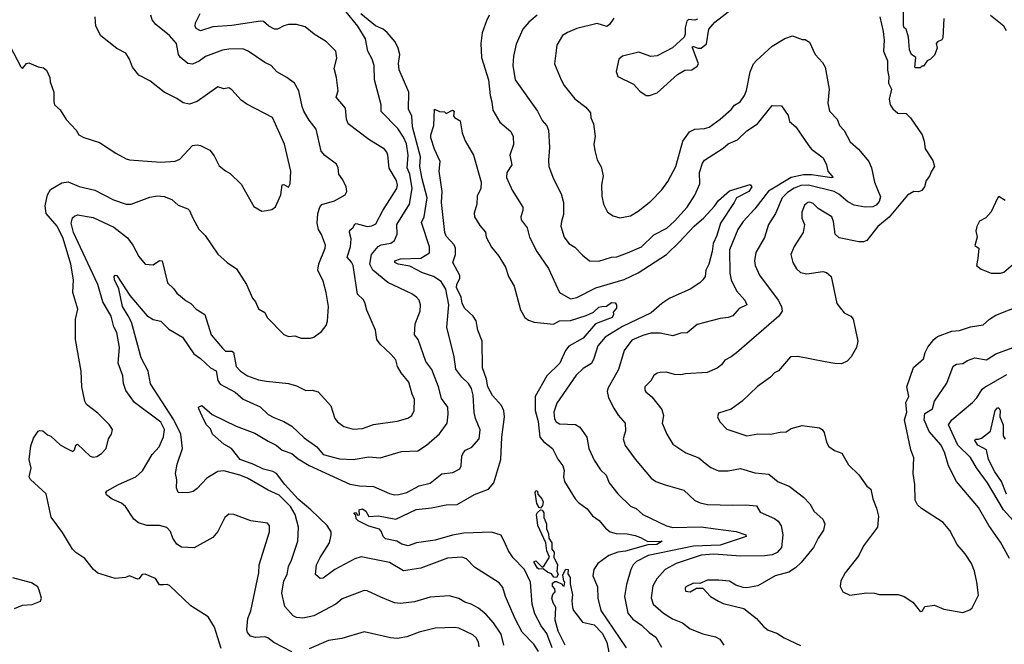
# Model space of a CAD drawing. Extents: x 1246230 to 1426786, y 660032 to 763141.
# Tile 122 of 256: x 1326268 to 1332519, y 690671 to 694636. Entities that reach past the tile are written whole.
import ezdxf

# ---------------------------------------------------------------- set-up
doc = ezdxf.new("R2010")
doc.units = 0

msp = doc.modelspace()

# ---------------------------------------------------------------- linework, layer by layer
at = {"layer": '0CON10XD'}
for points in [[(1332135.8, 694644.2), (1332128.3, 694521.7), (1332121.7, 694508.3), (1332093.9, 694496.1), (1332087.5, 694485), (1332092.5, 694455), (1332075, 694410), (1332050, 694385), (1332030, 694375), (1332005, 694340), (1331995, 694340), (1331985, 694330), (1331955, 694330), (1331950, 694335), (1331957.5, 694395), (1331930, 694415), (1331917.5, 694445), (1331911.2, 694525), (1331896.7, 694575), (1331883.3, 694585), (1331879.3, 694599.3), (1331878.8, 694745)], [(1329341.8, 690665), (1329324, 690735), (1329276.5, 690806.5), (1329229.3, 690859.3), (1329181.2, 690901.2), (1329135, 690926.9), (1329095, 690939.2), (1329055, 690962.2), (1328995, 690978.1), (1328875, 690970.5), (1328775, 690941.5), (1328685, 690929.5), (1328646.7, 690935), (1328560.7, 690969.3), (1328475, 691011.4), (1328455, 691012.5), (1328315, 690959.4), (1328274.2, 690925.8), (1328135, 690852.3), (1328065, 690836.1), (1328025, 690841.5), (1328005, 690851.9), (1327951.1, 690911.1), (1327932.5, 690995), (1327945, 691073.3), (1327967.1, 691115), (1327973.8, 691165), (1327993.9, 691205), (1328034.5, 691325), (1328038.2, 691415), (1328016.8, 691495), (1327986.8, 691545), (1327915, 691618), (1327845, 691649.1), (1327715, 691724.6), (1327665.4, 691744.6), (1327565, 691771.7), (1327525, 691769), (1327456.6, 691725), (1327395, 691660), (1327368.8, 691641.2), (1327335, 691632.1), (1327274, 691635), (1327263.8, 691665), (1327266.2, 691715), (1327258, 691755), (1327267.1, 691815), (1327302.5, 691915), (1327291.3, 692005), (1327246.8, 692096.8), (1327098.5, 692325), (1327082.8, 692405), (1327040.1, 692490.1), (1326977.3, 692715), (1326956.9, 692756.9), (1326920.4, 692815), (1326896.8, 692926.8), (1326869.6, 692985), (1326868, 693005), (1326875, 693013.8), (1326885, 693012), (1326966.4, 692885), (1327075, 692758.2), (1327115, 692733.8), (1327165, 692722.2), (1327215, 692670.8), (1327301.3, 692621.3), (1327374, 692514), (1327415.7, 692485.7), (1327478.9, 692425), (1327515, 692406.5), (1327525.3, 692345.3), (1327541.7, 692321.7), (1327635, 692271.8), (1327687.8, 692227.8), (1327795, 692177.9), (1327845, 692130), (1327880.9, 692110.9), (1327945, 692086.4), (1327994.8, 692054.8), (1328075, 691982.5), (1328154.4, 691925), (1328195, 691876.2), (1328299.1, 691849.1), (1328385, 691844.6), (1328485, 691862.1), (1328555.5, 691854.5), (1328692.5, 691895), (1328795, 691900), (1328850.8, 691935), (1328933.9, 692006.1), (1328981.5, 692075), (1328987.9, 692132.1), (1328985.5, 692175.5), (1328945, 692231.2), (1328926.8, 692305), (1328885.3, 692415), (1328846.3, 692466.3), (1328797.8, 692605), (1328774.4, 692635), (1328778.5, 692705), (1328810.5, 692785), (1328811.9, 692825), (1328804.2, 692855), (1328788, 692875), (1328758, 692895), (1328605, 692968.2), (1328510, 693045), (1328491.5, 693085), (1328502.3, 693145), (1328544.7, 693195.3), (1328563.3, 693206.7), (1328625, 693218.2), (1328648.1, 693235), (1328665.5, 693275), (1328662.7, 693335), (1328742.2, 693465), (1328759.8, 693565), (1328745.2, 693655.2), (1328728.9, 693695), (1328733.7, 693776.3), (1328722.8, 693847.2), (1328705, 693889.5), (1328668.7, 693945), (1328563.2, 694053.2), (1328562.2, 694095), (1328520, 694255), (1328518.5, 694345), (1328505.6, 694385), (1328477.7, 694435), (1328462.7, 694515), (1328415.8, 694595), (1328305, 694730.8)], [(1330571.7, 694638.3), (1330555, 694632.5), (1330515, 694637.5), (1330503.9, 694626.1), (1330493.3, 694585), (1330493.8, 694545), (1330485.7, 694524.3), (1330411.9, 694458.1), (1330315, 694407.1), (1330275, 694402), (1330199.5, 694430.5), (1330095, 694404.3), (1330071.2, 694385), (1330054, 694306), (1330064.5, 694274.5), (1330165, 694226.2), (1330205, 694182), (1330245, 694154), (1330266.1, 694153.9), (1330315, 694172.5), (1330445, 694287.5), (1330490, 694315), (1330535, 694317.5), (1330569.3, 694340.7), (1330576.7, 694355), (1330537.5, 694462.5), (1330545, 694466.7), (1330574.4, 694454.4), (1330595, 694455.6), (1330628.2, 694481.8), (1330644.2, 694575.8), (1330680.7, 694619.3), (1330792.8, 694707.2)], [(1327547.7, 690645), (1327505, 690780), (1327465.5, 690845.5), (1327354.7, 690914.7), (1327218.8, 691045), (1327205, 691050.8), (1327181.7, 691048.3), (1327155, 691048.8), (1327129.2, 691089.2), (1327065, 691115.8), (1327045, 691113.8), (1327025, 691086.7), (1327015, 691084), (1326965, 691106.2), (1326940, 691095), (1326875, 691088), (1326765, 691123.3), (1326736.7, 691145), (1326682, 691215), (1326625, 691253.3), (1326603.8, 691275), (1326540, 691380), (1326467.4, 691477.4), (1326436.1, 691626.1), (1326336.4, 691716.4), (1326327.1, 691735), (1326341.2, 691788.8), (1326327.5, 691845), (1326338.3, 691931.7), (1326355, 691980), (1326385.9, 692024.1), (1326395, 692028.8), (1326415.7, 692025.7), (1326445, 692001.2), (1326465, 691993.3), (1326525, 691938), (1326558.5, 691918.5), (1326605.6, 691894.4), (1326615.5, 691904.5), (1326624.5, 691935.5), (1326635, 691940.8), (1326715, 691866.2), (1326735, 691858.8), (1326757.3, 691862.7), (1326788.3, 691881.7), (1326816, 691915), (1326832, 691975), (1326851.2, 692005), (1326856.7, 692035), (1326836.6, 692066.6), (1326765, 692139.2), (1326692.4, 692192.4), (1326680.5, 692215), (1326661.8, 692305), (1326659.1, 692405), (1326622.9, 692605), (1326622.5, 692735), (1326637.7, 692797.7), (1326606, 692905), (1326610, 692985), (1326591.8, 693085), (1326543, 693247), (1326505, 693326.2), (1326435.3, 693405), (1326429, 693455), (1326445.3, 693524.7), (1326462.7, 693557.3), (1326535, 693601.1), (1326575, 693606.9), (1326645, 693576.9), (1326745, 693552.9), (1326862.7, 693492.7), (1326945, 693465.7), (1326975, 693465.8), (1327095, 693509.2), (1327143, 693517), (1327185, 693514.3), (1327234.4, 693494.4), (1327275, 693459.2), (1327335, 693436.2), (1327346.7, 693425), (1327366.2, 693375), (1327405, 693305.8), (1327445.8, 693265), (1327525, 693148), (1327584.2, 693095), (1327645.3, 693055.3), (1327707.1, 692955), (1327745, 692867.5), (1327764.1, 692844.1), (1327785, 692800), (1327825, 692777.5), (1327840, 692745), (1327945, 692636.7), (1327973.9, 692623.9), (1328015, 692628.8), (1328055, 692614), (1328115, 692614), (1328135, 692620), (1328185, 692657.5), (1328214.3, 692695), (1328221.7, 692721.7), (1328229.2, 692815), (1328214, 692905), (1328194.2, 692975.8), (1328161.5, 693045), (1328167.1, 693087.1), (1328206.4, 693185), (1328208.9, 693205), (1328185, 693273.3), (1328164.4, 693305), (1328157.3, 693345), (1328160.9, 693405), (1328172.7, 693445), (1328186.5, 693463.5), (1328267.5, 693485), (1328335, 693523.8), (1328345.8, 693545), (1328340.8, 693575), (1328319.6, 693619.6), (1328294.2, 693655), (1328289.2, 693695), (1328278.5, 693718.5), (1328205, 693774.4), (1328181.2, 693801.2), (1328150.9, 693940.9), (1328105, 693998.6), (1328072.7, 694055), (1328060.8, 694085), (1328041.1, 694185), (1328012.2, 694232.2), (1327965, 694268.6), (1327900, 694305), (1327865, 694345.6), (1327823.9, 694363.9), (1327717.5, 694435), (1327685, 694450.5), (1327595, 694448.8), (1327555, 694441.5), (1327447.6, 694402.4), (1327406.9, 694373.1), (1327365, 694354.4), (1327335, 694358.1), (1327287.7, 694397.7), (1327275.5, 694415.5), (1327264.3, 694485), (1327218.5, 694535), (1327132.9, 694605), (1327110, 694635), (1327100.8, 694665)], [(1327835, 693423.8), (1327869.2, 693430.8), (1327892.3, 693447.7), (1327926.2, 693523.8), (1327935, 693586.7), (1327945, 693588.8), (1327975, 693572.5), (1327986, 693595), (1327988.6, 693675), (1327949.2, 693845), (1327873.8, 694015), (1327709.1, 694099.1), (1327675, 694124), (1327615, 694190.8), (1327595, 694202.5), (1327565, 694197.5), (1327525, 694209.2), (1327395, 694116), (1327345, 694100), (1327305, 694108.8), (1327265, 694135.8), (1327185, 694176), (1327095, 694248.6), (1327023.8, 694283.8), (1326984.3, 694335), (1326964.3, 694384.3), (1326942.4, 694422.4), (1326885, 694452.5), (1326783.4, 694533.4), (1326750.8, 694595), (1326746.2, 694655)], [(1327555, 692550.8), (1327575, 692530.9), (1327615, 692531.1), (1327625.3, 692525.3), (1327642.2, 692435), (1327668.9, 692405), (1327714.7, 692374.7), (1327785, 692350.4), (1327835, 692340.4), (1327975, 692325.7), (1328025, 692311.4), (1328085, 692282), (1328125, 692283.3), (1328163.6, 692273.6), (1328243.1, 692185), (1328269.4, 692105), (1328285, 692082.5), (1328325, 692054), (1328385, 692037.1), (1328445, 692040), (1328515, 692066.5), (1328665, 692087.8), (1328733, 692107), (1328757.4, 692122.6), (1328772.9, 692155), (1328774.4, 692225), (1328758.7, 692258.7), (1328738.5, 692335), (1328690.6, 692395), (1328665.6, 692435), (1328655, 692476.2), (1328625, 692513.3), (1328556.1, 692576.1), (1328536.1, 692606.1), (1328526, 692665), (1328471.7, 692791.7), (1328460.2, 692840.2), (1328449.5, 692859.5), (1328413.6, 692893.6), (1328384.7, 693075), (1328375, 693096.4), (1328348, 693128), (1328368.8, 693195), (1328371.6, 693245), (1328362, 693285), (1328365, 693300), (1328382.2, 693315), (1328395, 693337.5), (1328405, 693342.2), (1328475, 693323.8), (1328502.6, 693327.4), (1328528.9, 693341.1), (1328573.6, 693425), (1328662.9, 693565), (1328666.9, 693585), (1328659.6, 693615), (1328613.7, 693693.7), (1328605.6, 693775), (1328598.6, 693795), (1328584, 693815), (1328485, 693875.7), (1328353.3, 693975), (1328341.8, 694005), (1328335.6, 694075), (1328278.1, 694145), (1328289.1, 694185), (1328278.5, 694268.5), (1328264.4, 694325.6), (1328281.7, 694391.7), (1328275.9, 694435.9), (1328215, 694496.2), (1328136.7, 694545), (1328080.8, 694590.8), (1328025, 694605.8), (1327975, 694605.6), (1327945, 694597.5), (1327905, 694575.8), (1327885, 694575.6), (1327849.2, 694595), (1327815, 694624.4), (1327796.6, 694626.6), (1327615, 694598.8), (1327495, 694589.6), (1327416, 694566), (1327389.3, 694579.3), (1327382.7, 694595), (1327384.6, 694615), (1327413.1, 694675)], [(1329561.4, 690625), (1329532.8, 690672.8), (1329457.6, 690747.6), (1329413.4, 690833.4), (1329352.9, 690975), (1329335, 691031.2), (1329311.1, 691061.1), (1329155, 691161.5), (1329105, 691212.9), (1329075, 691224.4), (1328985, 691218.8), (1328815, 691154.5), (1328705, 691137.1), (1328615, 691189.6), (1328435, 691226.9), (1328395, 691213.9), (1328269.4, 691145), (1328195, 691090), (1328175, 691088.6), (1328145.7, 691115), (1328152.2, 691175), (1328175, 691222), (1328235.7, 691315), (1328246.2, 691365), (1328245.8, 691385), (1328221.1, 691425), (1328116.7, 691525), (1328035, 691593), (1327950.5, 691685), (1327898.7, 691755), (1327875, 691767.7), (1327815, 691782.9), (1327755, 691813.4), (1327668, 691845), (1327612, 691915), (1327565, 691940.8), (1327493.1, 692005), (1327479.4, 692039.4), (1327454.2, 692065), (1327436.2, 692095), (1327406, 692165), (1327404.1, 692175.9), (1327425, 692187.5), (1327490.5, 692130.5), (1327642.5, 692055), (1327761.4, 692011.4), (1327845, 691960), (1327895.3, 691935.3), (1327935, 691903.6), (1327995, 691882.1), (1328035, 691848.9), (1328105, 691806.9), (1328365, 691688.2), (1328425, 691676), (1328515, 691672.3), (1328615, 691627.5), (1328645, 691620), (1328675, 691622.5), (1328726, 691635), (1328805, 691677.8), (1328875, 691693.3), (1328947.2, 691752.8), (1329018.9, 691761.1), (1329062, 691785), (1329070.8, 691805), (1329074.2, 691865), (1329085, 691888.8), (1329097.4, 691902.6), (1329138.1, 691921.9), (1329185.6, 691975), (1329192.1, 692032.1), (1329161.4, 692105), (1329153.1, 692143.1), (1329147.3, 692252.7), (1329135.7, 692295.7), (1329117.3, 692327.3), (1329075.9, 692365.9), (1329037.1, 692417.1), (1329025.5, 692495), (1328979.5, 692685), (1328992.7, 692825), (1328974, 692925), (1328943.4, 692973.4), (1328895, 693006.2), (1328825, 693030), (1328745, 693070.5), (1328671.4, 693085), (1328648.9, 693095), (1328650, 693105), (1328685, 693117.5), (1328815, 693121.8), (1328869.5, 693155), (1328870, 693195), (1328818.5, 693348.5), (1328836.2, 693385), (1328853.9, 693505), (1328822.2, 693625), (1328807.9, 693705), (1328812.2, 693765), (1328761.6, 693955), (1328758, 694025), (1328736.6, 694066.6), (1328737.6, 694175), (1328676.9, 694316.9), (1328672.6, 694357.4), (1328680.7, 694415), (1328671.8, 694455), (1328650.8, 694495), (1328600.5, 694555), (1328576.1, 694575), (1328526.2, 694596.2), (1328433.2, 694673.2)], [(1329249.6, 694665), (1329231.1, 694628.9), (1329203.2, 694553.2), (1329196.7, 694485), (1329200.5, 694395), (1329244.7, 694254.7), (1329254.5, 694155), (1329266.5, 694115), (1329272.1, 694062.1), (1329315.6, 693985), (1329385.8, 693925.8), (1329401.5, 693895), (1329403.7, 693843.7), (1329378.9, 693775), (1329393.1, 693715), (1329360.9, 693665), (1329358.9, 693635), (1329393.6, 693553.6), (1329462, 693445), (1329462, 693425), (1329449.4, 693385), (1329450.8, 693365), (1329490.8, 693315), (1329504.3, 693255), (1329551.9, 693165), (1329625.5, 693055.5), (1329694.2, 692905), (1329765, 692863.3), (1329805, 692873.3), (1329925, 692934.6), (1330105, 692987.3), (1330195, 693029.5), (1330375, 693146.2), (1330457.9, 693225), (1330550, 693325), (1330611.9, 693378.1), (1330678.8, 693451.2), (1330705, 693489.1), (1330775, 693548.5), (1330905, 693590.5), (1330917.2, 693575), (1330897.1, 693545), (1330818.9, 693505), (1330804.8, 693475.2), (1330716.6, 693345), (1330694.4, 693265.6), (1330671.5, 693215), (1330664.6, 693165.4), (1330642.5, 693085), (1330624.3, 693045), (1330620, 693005), (1330605.5, 692984.5), (1330586, 692965), (1330523.8, 692925), (1330395, 692867.8), (1330345.8, 692835), (1330277.1, 692775), (1330095, 692687.6), (1329985, 692620.4), (1329937.5, 692565), (1329913.5, 692485), (1329897.3, 692452.7), (1329845, 692422.5), (1329800.8, 692379.2), (1329678.7, 692201.3), (1329658.8, 692145), (1329662.4, 692102.4), (1329674, 692084), (1329695, 692071.5), (1329796.3, 692066.3), (1329825, 692049.2), (1329868.2, 691985), (1329880.5, 691915), (1329915, 691840), (1329955, 691778), (1329990.8, 691745), (1330009.4, 691695), (1330065, 691626.2), (1330145, 691548), (1330182.6, 691532.6), (1330224, 691495), (1330375, 691424.1), (1330415, 691412.8), (1330595, 691415.8), (1330685, 691403.3), (1330816.3, 691386.4), (1330878.8, 691365), (1330881.2, 691355), (1330715, 691299.4), (1330545, 691293.4), (1330257.5, 691235), (1330183.5, 691196.5), (1330163.8, 691175), (1330148.9, 691145), (1330119.4, 691050.6), (1330108.5, 690975), (1330129.5, 690869.5), (1330160.4, 690830.4), (1330215, 690793.6), (1330264.4, 690745), (1330305.8, 690715.8), (1330343.6, 690653.6)], [(1329552.5, 694665), (1329499.4, 694620.6), (1329461.9, 694575), (1329419.1, 694480.9), (1329402.9, 694405), (1329399.2, 694345), (1329414.5, 694255), (1329554.4, 694055), (1329585, 693996), (1329615, 693961.2), (1329624.4, 693935), (1329630.6, 693825), (1329624.4, 693745), (1329627.5, 693705), (1329657.1, 693625), (1329705, 693531.2), (1329720, 693475), (1329720.6, 693399.4), (1329706.9, 693355), (1329704.5, 693325), (1329725.6, 693255), (1329755.4, 693215.4), (1329792.4, 693192.4), (1329840.2, 693140.2), (1329885.5, 693105.5), (1329945, 693102.9), (1330025, 693128.2), (1330059.5, 693130.5), (1330126, 693156), (1330216.4, 693193.6), (1330295, 693270.6), (1330376.8, 693313.2), (1330425, 693356.9), (1330505.5, 693445), (1330555, 693522.5), (1330586.8, 693595), (1330584.6, 693665), (1330602.7, 693725), (1330616.7, 693745), (1330735, 693820.7), (1330765, 693847.2), (1330825, 693873.5), (1330885, 693930.8), (1330952.9, 693975), (1331045, 694091.2), (1331105, 694090), (1331146.8, 694026.8), (1331155, 693990), (1331195, 693956.2), (1331278.8, 693835), (1331295, 693813.8), (1331368.8, 693758.8), (1331390.8, 693715), (1331398, 693675), (1331432.9, 693635), (1331425, 693631.1), (1331295, 693650.5), (1331245, 693650.5), (1331165, 693633.9), (1331021.7, 693548.3), (1330935, 693434.5), (1330861.5, 693355), (1330826.5, 693303.5), (1330775.3, 693175), (1330777.1, 693027.1), (1330784.5, 692985), (1330819.5, 692915), (1330871.8, 692855), (1330884.3, 692825.7), (1330836.4, 692803.6), (1330795, 692755.6), (1330765, 692744.5), (1330715, 692738.1), (1330569.3, 692700.7), (1330505, 692648.6), (1330464.5, 692645.5), (1330415, 692628.1), (1330335, 692645.4), (1330275, 692645.3), (1330225, 692631.2), (1330155, 692600.9), (1330104.6, 692535), (1330070.7, 692415), (1330001.1, 692295), (1329998.6, 692275), (1330006.6, 692236.6), (1330039.7, 692169.7), (1330067.1, 692125), (1330112, 692075), (1330114.4, 692025), (1330099.4, 691975), (1330112.2, 691932.2), (1330175, 691845.7), (1330277.5, 691725), (1330306.2, 691705), (1330366, 691684), (1330485, 691648.6), (1330555, 691584.2), (1330588.6, 691568.6), (1330635, 691558.5), (1330795, 691553.5), (1330875, 691557.3), (1330945, 691549.6), (1330970, 691510), (1331059.7, 691469.7), (1331082.4, 691452.4), (1331103.1, 691423.1), (1331112.7, 691365), (1331105.3, 691284.7), (1331076.9, 691253.1), (1331045, 691239.7), (1330996.9, 691233.1), (1330845, 691231.2), (1330675, 691243.5), (1330595, 691236.9), (1330436.1, 691183.9), (1330366.7, 691145), (1330312.6, 691087.4), (1330288.3, 691041.7), (1330276.3, 690966.3), (1330290, 690925), (1330355, 690868.2), (1330413.2, 690833.2), (1330475, 690808.2), (1330525, 690768.6), (1330605, 690737.1), (1330685, 690718.6), (1330713, 690703), (1330739.2, 690665)], [(1330040.8, 694645), (1330012.5, 694605), (1329995, 694593.3), (1329935, 694611.1), (1329805, 694579.4), (1329745, 694554.2), (1329713.8, 694535), (1329678.1, 694475), (1329664.4, 694355), (1329705, 694253.3), (1329725, 694218.8), (1329793, 694133), (1329861.5, 694081.5), (1329892.2, 694045), (1329893.1, 694013.1), (1329910.6, 693975), (1329922, 693895), (1329913.5, 693845), (1329919.5, 693805), (1329935, 693746.2), (1329959.2, 693700.8), (1329973.1, 693645), (1329962, 693585), (1329964, 693515), (1329974.3, 693464.3), (1330000, 693415), (1330035, 693390), (1330078.3, 693378.3), (1330145, 693390.8), (1330195, 693420), (1330275, 693482.9), (1330344.3, 693555), (1330382, 693608), (1330434.3, 693705), (1330478.6, 693865), (1330520, 693925), (1330555, 693940.5), (1330615, 693945.6), (1330645, 693954.4), (1330715.8, 694005), (1330784, 694065), (1330806.6, 694093.4), (1330841.2, 694115), (1330869.2, 694155), (1330882.6, 694187.4), (1330905.5, 694304.5), (1330927.5, 694355), (1330944, 694375), (1331045, 694467.1), (1331125, 694516), (1331175, 694533.8), (1331235, 694510), (1331255, 694510), (1331282.3, 694492.3), (1331318, 694415), (1331365, 694364.2), (1331382.2, 694335), (1331407.5, 694195), (1331398.8, 694105), (1331409.2, 694055), (1331457.1, 694005), (1331473.4, 693963.4), (1331501.7, 693931.7), (1331540.8, 693860.9), (1331592.7, 693815), (1331658.6, 693735), (1331675.7, 693695), (1331694.5, 693604.5), (1331732.4, 693512.4), (1331725, 693481.4), (1331705, 693459.5), (1331685, 693448.2), (1331635, 693446.2), (1331565, 693458), (1331525, 693480), (1331468.5, 693528.5), (1331438.6, 693545), (1331275, 693584.8), (1331227.4, 693582.6), (1331185, 693567.3), (1331141.8, 693538.1), (1331109.7, 693505), (1331066.8, 693405), (1331021.3, 693335), (1330997, 693253), (1330942, 693158), (1330933.1, 693105), (1330936.6, 693076.6), (1330964.4, 693015), (1331083.3, 692855), (1331104.5, 692815), (1331108.9, 692785), (1331086.9, 692755), (1330818.6, 692521.4), (1330784.4, 692495.6), (1330744.3, 692475.7), (1330724, 692445), (1330697, 692423), (1330633.3, 692396.7), (1330495, 692388.6), (1330465, 692381.4), (1330425, 692382.9), (1330375, 692397.5), (1330335, 692396.7), (1330315, 692391.2), (1330295, 692376.7), (1330275, 692343.3), (1330235.8, 692305), (1330235.8, 692285), (1330243.6, 692273.6), (1330281.2, 692241.2), (1330345, 692162.5), (1330355.9, 692124.1), (1330346.2, 692075), (1330375.7, 692005), (1330415, 691940.8), (1330497.3, 691887.3), (1330580, 691855), (1330620.5, 691820.5), (1330655, 691793.3), (1330705, 691772.5), (1330765, 691771.5), (1330845, 691787.8), (1330935, 691760), (1331025, 691750), (1331083, 691703), (1331154.2, 691675), (1331244.5, 691605), (1331285, 691561.8), (1331312.5, 691515), (1331367.8, 691465), (1331380.6, 691435), (1331371.4, 691395), (1331337.1, 691345), (1331307.5, 691285), (1331228.7, 691191.3), (1331192.6, 691157.4), (1331150.5, 691129.5), (1331065, 691105.6), (1330955, 691042.9), (1330885, 691030.6), (1330860.9, 691030.9), (1330815, 691045.7), (1330775, 691070.9), (1330707.6, 691077.6)], [(1331728.8, 694655), (1331750.7, 694560.7), (1331756.7, 694505), (1331752.5, 694435), (1331777.5, 694375), (1331776.7, 694315), (1331786.1, 694273.9), (1331783.9, 694233.9), (1331802.5, 694195), (1331788.3, 694131.7), (1331794, 694095), (1331810.3, 694070.3), (1331843, 694043), (1331895, 694040), (1331923.6, 694013.6), (1331998, 693905), (1332010.8, 693865), (1332017, 693817), (1332065, 693742.5), (1332076.7, 693705), (1332056.7, 693675), (1332045, 693642.5), (1332024, 693616), (1332012.9, 693575), (1331995, 693552), (1331975, 693544.2), (1331945, 693544.3), (1331905, 693522.9), (1331787.6, 693382.4), (1331715.9, 693324.1), (1331645.4, 693234.6), (1331625, 693226.7), (1331595, 693225.6), (1331470.6, 693250.6), (1331446, 693275), (1331435.6, 693355), (1331424.5, 693384.5), (1331337.4, 693437.4), (1331305, 693468.6), (1331285, 693476.7), (1331272.5, 693475), (1331251.3, 693458.7), (1331234.3, 693415), (1331234.3, 693375), (1331250, 693335), (1331242, 693285), (1331185, 693196.7), (1331164.3, 693145.7), (1331175.8, 693095), (1331200, 693055), (1331225, 693030.6), (1331265, 693022.5), (1331367.7, 693037.7), (1331390.5, 693030.5), (1331420, 693005), (1331456.7, 692835), (1331503.3, 692775), (1331544.1, 692754.1), (1331558.8, 692735), (1331590, 692595), (1331581.2, 692555), (1331546.2, 692495), (1331522.3, 692467.7), (1331485, 692452), (1331442.7, 692452.7), (1331382.5, 692465), (1331207.7, 692497.7), (1331162.5, 692495), (1331085, 692406.7), (1331060, 692395), (1331034.3, 692365.7), (1330952.6, 692307.4), (1330855, 692214), (1330785.4, 692164.6), (1330705, 692138), (1330698.6, 692115), (1330713.1, 692083.1), (1330757.6, 692037.6), (1330885, 691993.6), (1330955, 692007.5), (1331035, 692005.8), (1331095, 692018.5), (1331135, 692019.4), (1331165, 692040.6), (1331235, 692059.2), (1331345.8, 692045.8), (1331363.3, 692035), (1331376.2, 692015), (1331391.2, 691955), (1331405.9, 691925.9), (1331440.6, 691900.6), (1331488, 691885), (1331530.6, 691810.6), (1331595, 691746.2), (1331645.8, 691675.8), (1331672, 691655), (1331684.4, 691594.4), (1331708, 691535), (1331720, 691485), (1331713.3, 691415), (1331624.2, 691295.8), (1331595.5, 691234.5), (1331508, 691125), (1331481.2, 691075), (1331477, 691037), (1331493.3, 691005), (1331537.7, 690982.3), (1331645, 690998.8), (1331695, 690996.2), (1331726.4, 690986.4), (1331845, 690987.5), (1331883.6, 690973.6), (1331939.3, 690939.3), (1331985, 690880), (1331998.3, 690881.7), (1332015, 690910), (1332075, 690920), (1332135, 690893.3), (1332255, 690873.3), (1332300.7, 690889.3), (1332315, 690902.5), (1332355, 690982.5), (1332343.8, 691065), (1332330.8, 691135), (1332310, 691185), (1332270, 691245), (1332220, 691305), (1332173.4, 691393.4), (1332130, 691445), (1331992.6, 691532.6), (1331967, 691557), (1331952.5, 691585), (1331952, 691685), (1331941.4, 691755), (1331945.6, 691855), (1331925.4, 691905.4), (1331885.4, 692095), (1331900, 692145), (1331893.6, 692205), (1331913.8, 692245), (1331900.4, 692305), (1331942.7, 692427.3), (1332005, 692482.5), (1332015.9, 692524.1), (1332033, 692557), (1332070.8, 692605), (1332095.4, 692624.6), (1332185, 692658.1), (1332235, 692662.9), (1332305, 692685.8), (1332385, 692700), (1332424, 692735), (1332465, 692760.6), (1332615, 692818.6)], [(1332532.9, 694565), (1332515, 694594), (1332431.8, 694661.8)], [(1326159.7, 694559.7), (1326275, 694336.7), (1326285, 694326.7), (1326311.9, 694358.1), (1326325, 694362), (1326385, 694336), (1326419.5, 694329.5), (1326438.8, 694315), (1326458.8, 694268.8), (1326462.2, 694242.2), (1326485.6, 694175), (1326484.2, 694115.8), (1326489.2, 694095), (1326525, 694063.8), (1326562.1, 694002.1), (1326626.7, 693935), (1326643.3, 693905), (1326675, 693887.1), (1326775, 693855.8), (1326878.5, 693788.5), (1326945, 693751.9), (1326965, 693746.9), (1327165, 693731.5), (1327255, 693737.1), (1327285, 693750), (1327365, 693836.7), (1327395, 693842), (1327416.6, 693836.6), (1327475, 693807.5), (1327502.3, 693772.3), (1327535, 693708.8), (1327575, 693676), (1327605, 693660), (1327675, 693592), (1327755, 693450), (1327805, 693420), (1327835, 693423.8)], [(1329648.9, 690648.9), (1329615, 690739.1), (1329578.5, 690788.5), (1329539.1, 690865), (1329521.2, 690925), (1329511.1, 691065), (1329473.1, 691145), (1329401, 691221), (1329370.3, 691265), (1329352.9, 691307.1), (1329325, 691364), (1329263.7, 691383.7), (1329087.6, 691377.6), (1329015, 691364), (1328905, 691332.9), (1328786.2, 691315), (1328735, 691295.4), (1328695, 691306.6), (1328662, 691325), (1328591.2, 691341.2), (1328574.7, 691354.7), (1328564.5, 691385), (1328551.7, 691401.7), (1328485, 691420.4), (1328417.5, 691455), (1328405, 691467.5), (1328401.7, 691491.7), (1328390, 691505), (1328405, 691507.5), (1328411.7, 691491.7), (1328425, 691492.5), (1328423.8, 691525), (1328445, 691531.1), (1328465, 691517.1), (1328485, 691482.5), (1328545, 691487.1), (1328655, 691465.4), (1328785, 691526.7), (1328881.7, 691538.3), (1328975, 691556.1), (1329045, 691557.9), (1329155, 691622.9), (1329244.6, 691655.4), (1329277.9, 691695), (1329322.9, 691845), (1329328, 691985), (1329346.7, 692115), (1329342.7, 692152.7), (1329326.6, 692186.6), (1329269.9, 692249.9), (1329240.5, 692305), (1329230.7, 692355), (1329206.6, 692425), (1329204.7, 692595), (1329176.9, 692665), (1329165.4, 692725), (1329146.9, 692755), (1329092, 692805), (1329077.5, 692837.5), (1329070.7, 692875), (1329041.5, 692935), (1329043.6, 692955), (1329061.7, 692995), (1329061.5, 693011.5), (1329016.9, 693095), (1329034.6, 693145.4), (1329034.6, 693185), (1329025.7, 693205.7), (1328975, 693261.8), (1328966.1, 693285), (1328946.4, 693475), (1328950.5, 693545), (1328930.8, 693675), (1328936.9, 693735), (1328901.9, 693815), (1328878.8, 693885), (1328878.8, 693905), (1328897.5, 693965), (1328901.7, 694068.3), (1328933, 694053), (1328965, 694050), (1328975, 694040), (1329015, 694062.5), (1329026.7, 694055), (1329022.5, 694025), (1329027.5, 694015), (1329063.9, 693993.9), (1329077.4, 693917.4), (1329096.8, 693866.8), (1329150, 693775), (1329198.8, 693605), (1329195.4, 693564.6), (1329173.3, 693515), (1329170, 693465), (1329152.7, 693407.3), (1329155.3, 693385), (1329189.1, 693329.1), (1329225, 693287.5), (1329230, 693255), (1329262.7, 693192.7), (1329310, 693135), (1329352.2, 693065), (1329371.2, 693005), (1329406.9, 692945), (1329448.5, 692795), (1329474.6, 692744.6), (1329498.3, 692728.3), (1329535, 692715.4), (1329657, 692703), (1329695, 692724.4), (1329765, 692725.9), (1329865, 692757.5), (1329910, 692780), (1329945, 692810.4), (1329964.6, 692815.4), (1329992.5, 692817.5), (1330025, 692841.1), (1330049.1, 692839.1), (1330056.2, 692825), (1330056.2, 692805), (1330035, 692780), (1330038.8, 692765), (1330030, 692745), (1329924.7, 692705.3), (1329846.2, 692615), (1329755, 692563.8), (1329732.5, 692535), (1329696.8, 692455), (1329614.4, 692375.6), (1329539.7, 692245), (1329539.8, 692155), (1329559.4, 692085), (1329570.6, 691985), (1329595, 691956.1), (1329649.6, 691915), (1329685, 691846), (1329716.5, 691805), (1329725.5, 691775), (1329720, 691735), (1329726.9, 691705), (1329795.6, 691595), (1329815, 691571.1), (1329870.6, 691530.6), (1329905, 691486.2), (1329947.9, 691457.9), (1329987.8, 691407.8), (1330016, 691386), (1330055, 691375.3), (1330125, 691372.5), (1330175, 691362.4), (1330209.9, 691349.9), (1330255, 691322.7), (1330347.5, 691325), (1330312, 691305), (1330255, 691302.4), (1330113.2, 691263.2), (1330065, 691256.3), (1330007.5, 691235), (1329939.5, 691185), (1329912.7, 691145), (1329907.3, 691105), (1329936.2, 691035), (1329938.8, 690965), (1329957.9, 690885), (1330117.9, 690647.9)], [(1332525, 693489.2), (1332485, 693512.5), (1332475, 693502.5), (1332435, 693416.7), (1332402.3, 693377.7), (1332362.3, 693357.7), (1332345, 693322.5), (1332338.8, 693295), (1332346.7, 693255), (1332332.5, 693202.5), (1332356.4, 693186.4), (1332350.8, 693119.2), (1332343.3, 693075), (1332371.7, 693051.7), (1332435, 693026.2)], [(1327995, 690622.9), (1327882.4, 690682.4), (1327843, 690713), (1327825, 690718.6), (1327764.5, 690714.5), (1327733.8, 690723.8), (1327714.3, 690745), (1327710.6, 690765), (1327716.5, 690835), (1327736.4, 690883.6), (1327785.4, 691124.6), (1327788.2, 691175), (1327854.4, 691385), (1327853, 691423), (1327840.9, 691440.9), (1327735, 691455.7), (1327626.7, 691495), (1327595, 691497.1), (1327570, 691475), (1327525, 691386.7), (1327495, 691350), (1327375, 691284), (1327295, 691287.5), (1327265, 691306.2), (1327240.8, 691345), (1327225, 691386.2), (1327201.7, 691411.7), (1327155.5, 691425.5), (1327075, 691424.6), (1327021.7, 691441.7), (1326992, 691465), (1326938.8, 691545), (1326915, 691566), (1326855, 691591.4), (1326819.1, 691619.1), (1326815.7, 691635), (1326823.1, 691645), (1326895, 691685.4), (1327005, 691734.5), (1327048.1, 691771.9), (1327108.1, 691875), (1327153.8, 691925), (1327182, 691988), (1327186.8, 692035), (1327165, 692080.8), (1326996, 692205), (1326941.8, 692281.8), (1326927.6, 692327.6), (1326921.9, 692375), (1326892.9, 692455), (1326902.1, 692555), (1326885, 692651.2), (1326865, 692686), (1326848.9, 692755), (1326795.4, 692845), (1326763.3, 692955), (1326715, 693059.4), (1326609.2, 693285), (1326595.3, 693344.7), (1326602.9, 693377.1), (1326615, 693389.2), (1326635, 693396.5), (1326735, 693379.5), (1326865, 693317.9), (1326951.9, 693251.9), (1326985.6, 693205), (1327025, 693132), (1327064.5, 693084.5), (1327115, 693078.8), (1327155, 693108), (1327173.3, 693105), (1327206.2, 692965), (1327245, 692928.8), (1327265, 692900), (1327325, 692850.8), (1327354.5, 692834.5), (1327389.4, 692799.4), (1327444.2, 692765), (1327484.6, 692634.6), (1327555, 692550.8)], [(1332435, 693026.2), (1332495, 693027.5), (1332515, 693034), (1332575, 693083.8)], [(1332552.9, 691215), (1332495, 691319.2), (1332421.5, 691425), (1332355, 691539.2), (1332214.7, 691704.7), (1332165.6, 691805), (1332141.1, 691885), (1332117.9, 691935), (1332041.5, 692021.5), (1332011.1, 692095), (1332014.8, 692135.2), (1332063.6, 692165), (1332075.6, 692215), (1332155, 692328.8), (1332194.1, 692435.9), (1332215, 692450), (1332255, 692453.1), (1332285, 692473.5), (1332330.9, 692489.1), (1332405, 692476.2), (1332464.4, 692515), (1332575, 692555.4)], [(1332593.5, 691435), (1332514, 691524), (1332412.6, 691695), (1332341.6, 691791.6), (1332305, 691857.7), (1332225, 691935.5), (1332164.2, 692065), (1332186.2, 692095), (1332316.5, 692205), (1332344.3, 692235), (1332379.5, 692290.5), (1332395.8, 692304.2), (1332535, 692384.5)], [(1332532.7, 691625), (1332500.3, 691705), (1332458.1, 691765), (1332418.1, 691845), (1332406.4, 691905), (1332352, 691935), (1332331.4, 691965), (1332336.1, 691973.9), (1332355, 691972.7), (1332375, 691979.7), (1332431.1, 692025), (1332461.5, 692155), (1332475, 692172.9), (1332485, 692173.1), (1332492.1, 692155), (1332490.7, 692115), (1332512.8, 692065), (1332512.2, 691995), (1332525, 691972.7)], [(1329575, 691535.6), (1329565, 691539.4), (1329550.3, 691565), (1329540.6, 691635), (1329545, 691646.4), (1329555, 691643.3), (1329557.5, 691625), (1329582.1, 691595), (1329590.4, 691575), (1329587.4, 691552.6), (1329575, 691535.6)], [(1329675, 691094.2), (1329658.3, 691098.3), (1329645, 691118), (1329618.6, 691128.6), (1329590.7, 691150.7), (1329565, 691148.8), (1329555, 691154), (1329535, 691190), (1329535, 691197.5), (1329545, 691200), (1329585, 691160), (1329595, 691166.7), (1329632, 691225), (1329615.6, 691265), (1329609.1, 691315), (1329558, 691425), (1329550, 691495), (1329555, 691508.6), (1329575, 691524.3), (1329585, 691521.9), (1329594.6, 691505), (1329595.4, 691475), (1329612.8, 691435), (1329612.5, 691405), (1329625.3, 691375.3), (1329627.9, 691345), (1329646.5, 691315), (1329645.5, 691275), (1329660.6, 691255), (1329659.2, 691225), (1329682.2, 691175), (1329677.5, 691135), (1329687.5, 691115), (1329675, 691094.2)], [(1329731.6, 690665), (1329686.9, 690755), (1329668.6, 690825), (1329671.2, 690905), (1329654, 690935), (1329646.7, 690965), (1329653, 690987), (1329667.1, 691005), (1329665, 691022.5), (1329650.7, 691040.7), (1329651.7, 691058.3), (1329665, 691070.8), (1329675, 691070), (1329712.5, 691052.5), (1329715, 691043.3), (1329725, 691040), (1329730, 691065), (1329722.5, 691072.5), (1329717, 691113), (1329735, 691147.5), (1329750, 691145), (1329748.3, 691118.3), (1329762.5, 691095), (1329762.5, 691055), (1329778.6, 690985), (1329773.8, 690946.2), (1329778.6, 690905), (1329784.4, 690885), (1329806.5, 690855), (1329841.7, 690811.7), (1329915, 690793.9), (1329965, 690742.3), (1329995.7, 690685), (1330017.3, 690577.3)], [(1326235, 690898), (1326285, 690918.8), (1326347, 690923), (1326400, 690945), (1326407.5, 690965), (1326392.5, 691015), (1326382.5, 691035), (1326342.3, 691062.3), (1326225, 691094)], [(1330707.6, 691077.6), (1330635, 691077.5), (1330585, 691056.7), (1330545, 691060), (1330496.7, 691035), (1330492, 691025), (1330495, 691007.5), (1330525, 691004), (1330565, 691026.7), (1330605, 691026.7), (1330654, 690975), (1330704.4, 690944.4), (1330735, 690930.8), (1330865, 690899.2), (1330946.7, 690835), (1330990, 690785), (1331020.3, 690760.3), (1331075, 690741.2), (1331122.1, 690712.1), (1331225, 690664)], [(1329185.4, 690655), (1329180.4, 690685), (1329165, 690713.1), (1329145, 690730.5), (1329055, 690774.3), (1329028.3, 690778.3), (1328905, 690773.3), (1328805, 690747.5), (1328725, 690718.1), (1328665, 690707.1), (1328621.7, 690711.7), (1328455, 690750), (1328313, 690707), (1328227.5, 690695), (1328105, 690641.4)]]:
    msp.add_lwpolyline(points, dxfattribs=at)

doc.saveas('drawing.dxf')
